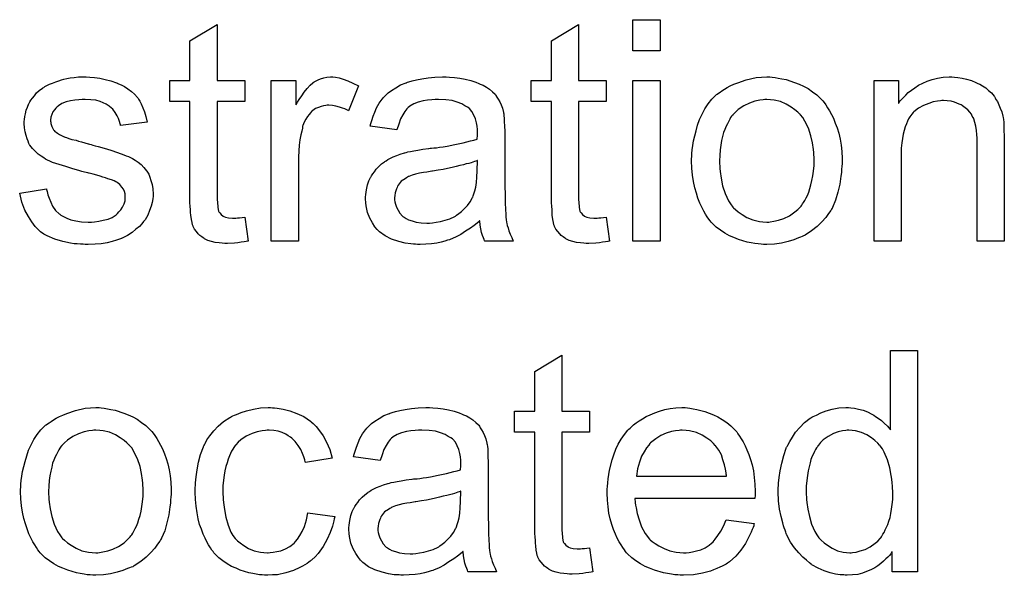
# Model space of a CAD drawing. Extents: x -1.7 to 9, y -2.8 to 5.2.
# Tile 166 of 227: x 4.974 to 5.33, y 1.184 to 1.385. Entities that reach past the tile are written whole.
import ezdxf

# ---------------------------------------------------------------- set-up
doc = ezdxf.new("R2010")
doc.units = 0
doc.layers.add('qfn32-50-23-b_document', color=1, linetype='CONTINUOUS')

msp = doc.modelspace()

# ---------------------------------------------------------------- linework, layer by layer
at = {"layer": 'qfn32-50-23-b_document', "color": 1}
for points in [[(5.205461, 1.373674), (5.195626, 1.373674), (5.195626, 1.384897), (5.205461, 1.384897), (5.205461, 1.373674)], [(5.045332, 1.362914), (5.055282, 1.362914), (5.055282, 1.355278), (5.045332, 1.355278), (5.045332, 1.321147), (5.045332, 1.320915), (5.045332, 1.320452), (5.045332, 1.319758), (5.045448, 1.318948), (5.045563, 1.317097), (5.045679, 1.316287), (5.045795, 1.315709), (5.04591, 1.315477), (5.046257, 1.315014), (5.04672, 1.314436), (5.04753, 1.313858), (5.047762, 1.313742), (5.04834, 1.31351), (5.049381, 1.313279), (5.050886, 1.313163), (5.052042, 1.313163), (5.052621, 1.313279), (5.053431, 1.313279), (5.054356, 1.313395), (5.055282, 1.31351), (5.056555, 1.304833), (5.056323, 1.304833), (5.055861, 1.304717), (5.055051, 1.304601), (5.054009, 1.304486), (5.052852, 1.304254), (5.05158, 1.304139), (5.049034, 1.304023), (5.048109, 1.304023), (5.047183, 1.304139), (5.046026, 1.304254), (5.044638, 1.30437), (5.043249, 1.304717), (5.041977, 1.305064), (5.040704, 1.305643), (5.040588, 1.305758), (5.040241, 1.30599), (5.039778, 1.306337), (5.039084, 1.306916), (5.038506, 1.307494), (5.037811, 1.308304), (5.037117, 1.309114), (5.036654, 1.310155), (5.036654, 1.310271), (5.036423, 1.310734), (5.036307, 1.311543), (5.036076, 1.3127), (5.035845, 1.314205), (5.035729, 1.31513), (5.035729, 1.316171), (5.035613, 1.317444), (5.035497, 1.318717), (5.035497, 1.320105), (5.035497, 1.321725), (5.035497, 1.355278), (5.028208, 1.355278), (5.028208, 1.362914), (5.035497, 1.362914), (5.035497, 1.377261), (5.045332, 1.383162), (5.045332, 1.362914)], [(5.175957, 1.362914), (5.185907, 1.362914), (5.185907, 1.355278), (5.175957, 1.355278), (5.175957, 1.321147), (5.175957, 1.320915), (5.175957, 1.320452), (5.175957, 1.319758), (5.176073, 1.318948), (5.176189, 1.317097), (5.176304, 1.316287), (5.17642, 1.315709), (5.176536, 1.315477), (5.176883, 1.315014), (5.177346, 1.314436), (5.178155, 1.313858), (5.178387, 1.313742), (5.178965, 1.31351), (5.180007, 1.313279), (5.181511, 1.313163), (5.182668, 1.313163), (5.183246, 1.313279), (5.184056, 1.313279), (5.184982, 1.313395), (5.185907, 1.31351), (5.18718, 1.304833), (5.186949, 1.304833), (5.186486, 1.304717), (5.185676, 1.304601), (5.184635, 1.304486), (5.183478, 1.304254), (5.182205, 1.304139), (5.17966, 1.304023), (5.178734, 1.304023), (5.177808, 1.304139), (5.176651, 1.304254), (5.175263, 1.30437), (5.173875, 1.304717), (5.172602, 1.305064), (5.171329, 1.305643), (5.171213, 1.305758), (5.170866, 1.30599), (5.170404, 1.306337), (5.169709, 1.306916), (5.169131, 1.307494), (5.168437, 1.308304), (5.167743, 1.309114), (5.16728, 1.310155), (5.16728, 1.310271), (5.167048, 1.310734), (5.166933, 1.311543), (5.166701, 1.3127), (5.16647, 1.314205), (5.166354, 1.31513), (5.166354, 1.316171), (5.166238, 1.317444), (5.166123, 1.318717), (5.166123, 1.320105), (5.166123, 1.321725), (5.166123, 1.355278), (5.158834, 1.355278), (5.158834, 1.362914), (5.166123, 1.362914), (5.166123, 1.377261), (5.175957, 1.383162), (5.175957, 1.362914)], [(4.999283, 1.364071), (5.001019, 1.363956), (5.00287, 1.363724), (5.004837, 1.363261), (5.006919, 1.362799), (5.008886, 1.362104), (5.009002, 1.362104), (5.009118, 1.361989), (5.009696, 1.361757), (5.010622, 1.361294), (5.011779, 1.360716), (5.013052, 1.359906), (5.014324, 1.35898), (5.015481, 1.357939), (5.016523, 1.356782), (5.016638, 1.356667), (5.01687, 1.356204), (5.017333, 1.355394), (5.017911, 1.354468), (5.018489, 1.35308), (5.019068, 1.351576), (5.019531, 1.34984), (5.019994, 1.347873), (5.010391, 1.346601), (5.010391, 1.346832), (5.010275, 1.347295), (5.010043, 1.348105), (5.009696, 1.349146), (5.009118, 1.350187), (5.008424, 1.351344), (5.007614, 1.352501), (5.006457, 1.353543), (5.006341, 1.353658), (5.005878, 1.35389), (5.005184, 1.354352), (5.004143, 1.354815), (5.002986, 1.355278), (5.001482, 1.355741), (4.99963, 1.355972), (4.997663, 1.356088), (4.996507, 1.356088), (4.99535, 1.355972), (4.993845, 1.355857), (4.992341, 1.355509), (4.990721, 1.355162), (4.989217, 1.354584), (4.987945, 1.353774), (4.987829, 1.353658), (4.987482, 1.353427), (4.987019, 1.352964), (4.986556, 1.35227), (4.985978, 1.351576), (4.985515, 1.35065), (4.985168, 1.349609), (4.985052, 1.348568), (4.985052, 1.348452), (4.985052, 1.34822), (4.985168, 1.347873), (4.985168, 1.34741), (4.985515, 1.346254), (4.986209, 1.345097), (4.986325, 1.344981), (4.986441, 1.344865), (4.986672, 1.344518), (4.987135, 1.344171), (4.987598, 1.343824), (4.988292, 1.343361), (4.989102, 1.343014), (4.990027, 1.342551), (4.990143, 1.342551), (4.990374, 1.342435), (4.990837, 1.34232), (4.991647, 1.341973), (4.992804, 1.341626), (4.994308, 1.341278), (4.995234, 1.340931), (4.996275, 1.3407), (4.997432, 1.340353), (4.998705, 1.340006), (4.99882, 1.340006), (4.999168, 1.33989), (4.999746, 1.339774), (5.00044, 1.339543), (5.00125, 1.339312), (5.002292, 1.33908), (5.00449, 1.338386), (5.006919, 1.337692), (5.009349, 1.336882), (5.011547, 1.336072), (5.012473, 1.335725), (5.013283, 1.335378), (5.013514, 1.335262), (5.013977, 1.335031), (5.014671, 1.334684), (5.015713, 1.334105), (5.016754, 1.333411), (5.017795, 1.332485), (5.018837, 1.331444), (5.019762, 1.330287), (5.019878, 1.330171), (5.020109, 1.329708), (5.020572, 1.329014), (5.021035, 1.327973), (5.021382, 1.3267), (5.021845, 1.325312), (5.022076, 1.323692), (5.022192, 1.321841), (5.022192, 1.321609), (5.022192, 1.321031), (5.022076, 1.320105), (5.021845, 1.318833), (5.021498, 1.317444), (5.020919, 1.31594), (5.020225, 1.314205), (5.019299, 1.312585), (5.019184, 1.312353), (5.018721, 1.311891), (5.018142, 1.311081), (5.017217, 1.310155), (5.015944, 1.309114), (5.014556, 1.307957), (5.012936, 1.306916), (5.010969, 1.305874), (5.010853, 1.305874), (5.010738, 1.305758), (5.010043, 1.305527), (5.008886, 1.30518), (5.007382, 1.304717), (5.005531, 1.304254), (5.003449, 1.303907), (5.00125, 1.303676), (4.998705, 1.30356), (4.997663, 1.30356), (4.996854, 1.303676), (4.995928, 1.303676), (4.994771, 1.303792), (4.993614, 1.303907), (4.992341, 1.304139), (4.989565, 1.304717), (4.986672, 1.305527), (4.983895, 1.306684), (4.982623, 1.307378), (4.981466, 1.308188), (4.98135, 1.308304), (4.981234, 1.30842), (4.98054, 1.309114), (4.979499, 1.310155), (4.978342, 1.311775), (4.977069, 1.313742), (4.975796, 1.316056), (4.974755, 1.318948), (4.973945, 1.322188), (4.983664, 1.323692), (4.983664, 1.323576), (4.983664, 1.323461), (4.983895, 1.322766), (4.984127, 1.321609), (4.984589, 1.320337), (4.985168, 1.318948), (4.985862, 1.317444), (4.986903, 1.31594), (4.988176, 1.314667), (4.988408, 1.314552), (4.98887, 1.314205), (4.989796, 1.313742), (4.990953, 1.313163), (4.992457, 1.312585), (4.994193, 1.312122), (4.996275, 1.311775), (4.998705, 1.311659), (4.999862, 1.311659), (5.001019, 1.311775), (5.002523, 1.312006), (5.004143, 1.312353), (5.005878, 1.312816), (5.007382, 1.313395), (5.008771, 1.31432), (5.008886, 1.314436), (5.009349, 1.314783), (5.009812, 1.315362), (5.010506, 1.316171), (5.011085, 1.317097), (5.011663, 1.318254), (5.01201, 1.319411), (5.012126, 1.3208), (5.012126, 1.320915), (5.012126, 1.321378), (5.01201, 1.321957), (5.011779, 1.322766), (5.011432, 1.323576), (5.010853, 1.324386), (5.010159, 1.325312), (5.009118, 1.326006), (5.009002, 1.326122), (5.008655, 1.326237), (5.008077, 1.326584), (5.007151, 1.326932), (5.005762, 1.327394), (5.004953, 1.327742), (5.004027, 1.327973), (5.002986, 1.32832), (5.001829, 1.328667), (5.000556, 1.329014), (4.999052, 1.329361), (4.998936, 1.329361), (4.998589, 1.329477), (4.998011, 1.329593), (4.997316, 1.329824), (4.996391, 1.330055), (4.99535, 1.330403), (4.993151, 1.330981), (4.990606, 1.331791), (4.988176, 1.332485), (4.985862, 1.333295), (4.984821, 1.333758), (4.984011, 1.334105), (4.983779, 1.334221), (4.983317, 1.334452), (4.982623, 1.334915), (4.981697, 1.335493), (4.980656, 1.336303), (4.979614, 1.337229), (4.978573, 1.33827), (4.977647, 1.339543), (4.977532, 1.339659), (4.9773, 1.340121), (4.976953, 1.340931), (4.976606, 1.341857), (4.976259, 1.343014), (4.975912, 1.344402), (4.975681, 1.345791), (4.975565, 1.34741), (4.975565, 1.347642), (4.975565, 1.348105), (4.975681, 1.348799), (4.975796, 1.34984), (4.976028, 1.350881), (4.976259, 1.352154), (4.976722, 1.353311), (4.9773, 1.354584), (4.977416, 1.3547), (4.977647, 1.355162), (4.977994, 1.355741), (4.978573, 1.356551), (4.979267, 1.357361), (4.980077, 1.358402), (4.981003, 1.359328), (4.98216, 1.360138), (4.982275, 1.360253), (4.982623, 1.360369), (4.983085, 1.360716), (4.983779, 1.361063), (4.984705, 1.361526), (4.985746, 1.361989), (4.987019, 1.362451), (4.988408, 1.362914), (4.988639, 1.36303), (4.989102, 1.363146), (4.989912, 1.363377), (4.990953, 1.363609), (4.992226, 1.36384), (4.993614, 1.363956), (4.995234, 1.364187), (4.998011, 1.364187), (4.999283, 1.364071)], [(5.088141, 1.364071), (5.089414, 1.36384), (5.090918, 1.363377), (5.092538, 1.362799), (5.094389, 1.361989), (5.096356, 1.360947), (5.092769, 1.351923), (5.092653, 1.352039), (5.09219, 1.35227), (5.091496, 1.352617), (5.090571, 1.352964), (5.089529, 1.353311), (5.088257, 1.353658), (5.086984, 1.35389), (5.085711, 1.354005), (5.085133, 1.354005), (5.084554, 1.35389), (5.083744, 1.353774), (5.082934, 1.353543), (5.081893, 1.353196), (5.080852, 1.352733), (5.079926, 1.352039), (5.07981, 1.351923), (5.079463, 1.351691), (5.079116, 1.351229), (5.078538, 1.35065), (5.077959, 1.34984), (5.077381, 1.348915), (5.076802, 1.347873), (5.07634, 1.346601), (5.076224, 1.346369), (5.076108, 1.345675), (5.075877, 1.344634), (5.07553, 1.343245), (5.075182, 1.34151), (5.074951, 1.339543), (5.074835, 1.33746), (5.07472, 1.335146), (5.07472, 1.304833), (5.064885, 1.304833), (5.064885, 1.362914), (5.073794, 1.362914), (5.073794, 1.354121), (5.07391, 1.354237), (5.074373, 1.355047), (5.074951, 1.356088), (5.075877, 1.357361), (5.076802, 1.358633), (5.077844, 1.360022), (5.078885, 1.361179), (5.079926, 1.362104), (5.080042, 1.36222), (5.080389, 1.362451), (5.081083, 1.362799), (5.081777, 1.363146), (5.082703, 1.363493), (5.08386, 1.36384), (5.085017, 1.364071), (5.08629, 1.364187), (5.0871, 1.364187), (5.088141, 1.364071)], [(5.12933, 1.364071), (5.131066, 1.363956), (5.133033, 1.363724), (5.134999, 1.363377), (5.136966, 1.362914), (5.138818, 1.362336), (5.139049, 1.36222), (5.139627, 1.361989), (5.140437, 1.361642), (5.141479, 1.361179), (5.142636, 1.360485), (5.143793, 1.35979), (5.144834, 1.358865), (5.14576, 1.357939), (5.145875, 1.357823), (5.146107, 1.357476), (5.146454, 1.356898), (5.146917, 1.356204), (5.147495, 1.355162), (5.147958, 1.354121), (5.148421, 1.352848), (5.148768, 1.351344), (5.148768, 1.351229), (5.148883, 1.350881), (5.148999, 1.350187), (5.149115, 1.349262), (5.149115, 1.347989), (5.14923, 1.346485), (5.149346, 1.344518), (5.149346, 1.34232), (5.149346, 1.32913), (5.149346, 1.329014), (5.149346, 1.328551), (5.149346, 1.327857), (5.149346, 1.326932), (5.149346, 1.32589), (5.149346, 1.324618), (5.149462, 1.321841), (5.149462, 1.318948), (5.149578, 1.316056), (5.149693, 1.314783), (5.149693, 1.313626), (5.149809, 1.312585), (5.149925, 1.311775), (5.149925, 1.311659), (5.15004, 1.311196), (5.150156, 1.310502), (5.150503, 1.309577), (5.150735, 1.308535), (5.151197, 1.307378), (5.151776, 1.306106), (5.152354, 1.304833), (5.142057, 1.304833), (5.141941, 1.304949), (5.141826, 1.305411), (5.141594, 1.30599), (5.141247, 1.306916), (5.1409, 1.307957), (5.140669, 1.309229), (5.140437, 1.310618), (5.140206, 1.312122), (5.14009, 1.312122), (5.139975, 1.311891), (5.13928, 1.311312), (5.138239, 1.310502), (5.136851, 1.309461), (5.135115, 1.30842), (5.13338, 1.307263), (5.131528, 1.306221), (5.129561, 1.305411), (5.12933, 1.305296), (5.128636, 1.30518), (5.127595, 1.304833), (5.126322, 1.304486), (5.124702, 1.304139), (5.122851, 1.303907), (5.120768, 1.303676), (5.118686, 1.30356), (5.11776, 1.30356), (5.117066, 1.303676), (5.116256, 1.303676), (5.11533, 1.303792), (5.113248, 1.304139), (5.110934, 1.304717), (5.108388, 1.305527), (5.106074, 1.306684), (5.103992, 1.308188), (5.10376, 1.30842), (5.103182, 1.308998), (5.102372, 1.310039), (5.101446, 1.311428), (5.100521, 1.313163), (5.099711, 1.31513), (5.099132, 1.31756), (5.099017, 1.318717), (5.098901, 1.320105), (5.098901, 1.320337), (5.098901, 1.3208), (5.099017, 1.321609), (5.099132, 1.322651), (5.099364, 1.323923), (5.099711, 1.325196), (5.100174, 1.326584), (5.100752, 1.327857), (5.100868, 1.327973), (5.101099, 1.328436), (5.101562, 1.32913), (5.102141, 1.32994), (5.102835, 1.330865), (5.10376, 1.331791), (5.104686, 1.332717), (5.105843, 1.333526), (5.105959, 1.333642), (5.106422, 1.333874), (5.107, 1.334336), (5.107926, 1.334799), (5.108967, 1.335262), (5.11024, 1.335841), (5.111512, 1.336303), (5.113016, 1.336766), (5.113132, 1.336766), (5.113595, 1.336882), (5.114289, 1.337113), (5.115215, 1.337229), (5.116372, 1.33746), (5.117876, 1.337692), (5.119611, 1.338039), (5.121694, 1.33827), (5.12181, 1.33827), (5.122272, 1.338386), (5.122851, 1.338386), (5.123661, 1.338502), (5.124586, 1.338617), (5.125743, 1.338849), (5.127016, 1.338964), (5.128404, 1.339196), (5.131181, 1.339774), (5.13419, 1.340353), (5.136851, 1.341047), (5.138123, 1.341394), (5.13928, 1.341741), (5.13928, 1.341857), (5.13928, 1.342088), (5.139396, 1.342783), (5.139396, 1.343592), (5.139396, 1.344055), (5.139396, 1.344287), (5.139396, 1.344402), (5.139396, 1.344518), (5.139396, 1.345212), (5.13928, 1.346369), (5.139049, 1.347642), (5.138702, 1.34903), (5.138123, 1.350419), (5.137429, 1.351691), (5.136503, 1.352733), (5.136388, 1.352848), (5.135809, 1.353311), (5.134884, 1.353774), (5.133727, 1.354468), (5.132107, 1.355047), (5.130256, 1.355625), (5.127942, 1.355972), (5.125281, 1.356088), (5.124124, 1.356088), (5.122967, 1.355972), (5.121347, 1.355741), (5.119727, 1.355509), (5.117992, 1.355047), (5.116372, 1.354468), (5.114983, 1.353658), (5.114868, 1.353543), (5.114405, 1.353196), (5.113826, 1.352617), (5.113132, 1.351691), (5.112438, 1.350534), (5.111628, 1.34903), (5.110934, 1.347179), (5.11024, 1.345097), (5.100636, 1.346369), (5.100636, 1.346485), (5.100752, 1.346601), (5.100752, 1.346948), (5.100868, 1.34741), (5.101215, 1.348452), (5.101678, 1.349956), (5.102256, 1.35146), (5.10295, 1.35308), (5.103876, 1.3547), (5.104917, 1.356204), (5.105033, 1.356319), (5.105496, 1.356782), (5.10619, 1.357476), (5.107116, 1.358402), (5.108388, 1.359328), (5.109892, 1.360253), (5.111628, 1.361294), (5.113595, 1.362104), (5.113711, 1.362104), (5.113826, 1.36222), (5.114173, 1.362336), (5.114636, 1.362451), (5.115793, 1.362799), (5.117413, 1.363146), (5.119264, 1.363493), (5.121578, 1.36384), (5.124008, 1.364071), (5.126785, 1.364187), (5.128057, 1.364187), (5.12933, 1.364071)], [(5.245956, 1.364071), (5.246997, 1.363956), (5.248154, 1.363724), (5.249427, 1.363493), (5.250931, 1.363261), (5.254055, 1.36222), (5.255675, 1.361642), (5.257294, 1.360832), (5.258914, 1.360022), (5.260534, 1.358865), (5.262038, 1.357708), (5.263542, 1.356319), (5.263658, 1.356204), (5.263889, 1.355972), (5.264236, 1.355509), (5.264699, 1.354931), (5.265278, 1.354121), (5.265972, 1.35308), (5.266666, 1.351923), (5.26736, 1.35065), (5.268054, 1.349262), (5.268749, 1.347526), (5.269443, 1.345791), (5.270021, 1.343824), (5.270484, 1.341741), (5.270831, 1.339543), (5.271063, 1.337229), (5.271178, 1.334684), (5.271178, 1.334568), (5.271178, 1.334221), (5.271178, 1.333642), (5.271178, 1.332832), (5.271063, 1.331907), (5.270947, 1.33075), (5.270947, 1.329593), (5.270716, 1.32832), (5.270368, 1.325428), (5.269674, 1.322535), (5.268864, 1.319642), (5.267707, 1.316981), (5.267707, 1.316866), (5.267592, 1.31675), (5.26736, 1.316403), (5.267129, 1.31594), (5.266319, 1.314783), (5.265278, 1.313395), (5.263889, 1.311775), (5.262154, 1.310155), (5.260187, 1.308535), (5.257873, 1.307031), (5.257757, 1.307031), (5.257641, 1.306916), (5.257294, 1.306684), (5.256716, 1.306453), (5.256137, 1.306221), (5.255443, 1.30599), (5.253708, 1.305296), (5.251741, 1.304717), (5.249311, 1.304139), (5.246766, 1.303676), (5.243989, 1.30356), (5.242832, 1.30356), (5.241906, 1.303676), (5.240865, 1.303792), (5.239708, 1.304023), (5.238319, 1.304254), (5.236931, 1.304486), (5.233807, 1.305411), (5.232072, 1.306106), (5.230452, 1.3068), (5.228832, 1.307725), (5.227212, 1.308767), (5.225708, 1.309924), (5.224204, 1.311312), (5.224088, 1.311428), (5.223857, 1.311659), (5.22351, 1.312122), (5.223047, 1.312816), (5.222469, 1.313626), (5.22189, 1.314552), (5.221196, 1.315709), (5.220502, 1.317097), (5.219807, 1.318601), (5.219113, 1.320337), (5.218535, 1.322188), (5.217956, 1.324155), (5.217493, 1.326353), (5.217146, 1.328667), (5.216915, 1.331213), (5.216799, 1.333874), (5.216799, 1.334105), (5.216799, 1.334568), (5.216915, 1.335378), (5.216915, 1.336535), (5.217031, 1.337807), (5.217262, 1.339427), (5.217493, 1.341047), (5.217956, 1.342898), (5.218419, 1.344749), (5.218998, 1.346716), (5.219692, 1.348799), (5.220617, 1.350766), (5.221543, 1.352617), (5.222816, 1.354468), (5.224088, 1.356204), (5.225708, 1.357708), (5.225824, 1.357823), (5.226055, 1.357939), (5.226518, 1.358286), (5.227097, 1.358749), (5.227791, 1.359212), (5.228716, 1.35979), (5.229642, 1.360369), (5.230799, 1.360947), (5.232072, 1.361526), (5.23346, 1.362104), (5.236584, 1.363146), (5.240171, 1.363956), (5.242022, 1.364071), (5.243989, 1.364187), (5.245146, 1.364187), (5.245956, 1.364071)], [(5.311789, 1.364071), (5.313062, 1.363956), (5.314566, 1.363724), (5.316186, 1.363377), (5.317921, 1.362914), (5.319541, 1.36222), (5.319772, 1.362104), (5.320235, 1.361873), (5.321045, 1.361526), (5.321971, 1.360947), (5.323128, 1.360253), (5.324169, 1.359328), (5.32521, 1.358402), (5.326136, 1.357245), (5.326252, 1.357129), (5.326483, 1.356667), (5.32683, 1.356088), (5.327408, 1.355278), (5.327871, 1.354121), (5.328334, 1.352964), (5.328913, 1.351576), (5.32926, 1.350072), (5.32926, 1.349956), (5.329375, 1.349493), (5.329491, 1.348799), (5.329607, 1.347873), (5.329607, 1.346485), (5.329722, 1.344865), (5.329838, 1.342898), (5.329838, 1.340468), (5.329838, 1.304833), (5.320004, 1.304833), (5.320004, 1.340006), (5.320004, 1.340121), (5.320004, 1.340237), (5.320004, 1.341047), (5.320004, 1.342088), (5.319888, 1.343361), (5.319772, 1.344865), (5.319541, 1.346369), (5.319194, 1.347758), (5.318847, 1.34903), (5.318847, 1.349146), (5.318615, 1.349493), (5.318268, 1.350072), (5.317921, 1.350766), (5.317343, 1.35146), (5.316648, 1.35227), (5.315723, 1.35308), (5.314681, 1.353774), (5.314566, 1.35389), (5.314219, 1.354121), (5.313525, 1.354352), (5.312715, 1.3547), (5.311789, 1.355047), (5.310632, 1.355394), (5.309244, 1.355509), (5.307855, 1.355625), (5.307277, 1.355625), (5.306814, 1.355509), (5.305657, 1.355394), (5.304153, 1.355162), (5.302533, 1.354584), (5.300682, 1.35389), (5.298831, 1.352964), (5.297095, 1.351576), (5.296864, 1.351344), (5.296401, 1.350766), (5.296054, 1.350303), (5.295707, 1.349725), (5.295244, 1.34903), (5.294897, 1.34822), (5.294434, 1.347295), (5.293971, 1.346138), (5.293624, 1.344865), (5.293277, 1.343477), (5.293046, 1.341973), (5.292814, 1.340353), (5.292583, 1.338386), (5.292583, 1.336419), (5.292583, 1.304833), (5.282748, 1.304833), (5.282748, 1.362914), (5.291542, 1.362914), (5.291542, 1.354584), (5.291657, 1.3547), (5.291889, 1.355047), (5.292236, 1.355509), (5.292699, 1.356088), (5.293393, 1.356782), (5.294203, 1.357592), (5.295128, 1.358518), (5.296285, 1.359443), (5.297442, 1.360253), (5.298831, 1.361179), (5.300335, 1.361989), (5.301954, 1.362683), (5.303806, 1.363261), (5.305657, 1.363724), (5.307739, 1.364071), (5.309938, 1.364187), (5.310863, 1.364187), (5.311789, 1.364071)], [(5.205461, 1.304833), (5.195626, 1.304833), (5.195626, 1.362914), (5.205461, 1.362914), (5.205461, 1.304833)], [(5.243989, 1.356088), (5.243295, 1.356088), (5.242716, 1.355972), (5.241443, 1.355857), (5.239708, 1.355394), (5.237741, 1.3547), (5.235658, 1.353774), (5.233691, 1.352386), (5.23265, 1.35146), (5.231725, 1.350534), (5.231725, 1.350419), (5.231493, 1.350303), (5.231262, 1.349956), (5.230915, 1.349493), (5.230568, 1.348915), (5.230221, 1.34822), (5.229758, 1.347295), (5.229295, 1.346369), (5.228832, 1.345212), (5.228369, 1.344055), (5.228022, 1.342667), (5.227675, 1.341163), (5.227328, 1.339543), (5.227097, 1.337807), (5.226981, 1.335841), (5.226865, 1.333874), (5.226865, 1.333758), (5.226865, 1.333411), (5.226865, 1.332832), (5.226981, 1.332022), (5.226981, 1.331097), (5.227097, 1.330055), (5.227444, 1.327626), (5.228022, 1.324849), (5.228948, 1.322072), (5.230105, 1.319411), (5.230915, 1.318254), (5.231725, 1.317097), (5.23184, 1.317097), (5.231956, 1.316866), (5.23265, 1.316287), (5.233691, 1.315362), (5.23508, 1.314436), (5.236815, 1.313395), (5.238898, 1.312469), (5.241328, 1.311891), (5.2426, 1.311775), (5.243989, 1.311659), (5.244683, 1.311659), (5.245261, 1.311775), (5.246534, 1.312006), (5.24827, 1.312353), (5.250121, 1.313048), (5.252203, 1.313973), (5.25417, 1.315362), (5.255212, 1.316287), (5.256137, 1.317213), (5.256253, 1.317329), (5.256369, 1.317444), (5.2566, 1.317791), (5.256947, 1.318254), (5.257294, 1.318833), (5.257757, 1.319527), (5.25822, 1.320452), (5.258683, 1.321378), (5.259145, 1.322535), (5.259493, 1.323808), (5.259955, 1.325196), (5.260302, 1.3267), (5.26065, 1.328436), (5.260881, 1.330171), (5.261112, 1.332138), (5.261112, 1.334221), (5.261112, 1.334336), (5.261112, 1.334684), (5.261112, 1.335262), (5.260997, 1.335956), (5.260997, 1.336882), (5.260881, 1.337923), (5.260534, 1.340353), (5.259955, 1.342898), (5.25903, 1.345675), (5.257757, 1.34822), (5.257063, 1.349493), (5.256137, 1.350534), (5.256137, 1.35065), (5.255906, 1.350766), (5.255212, 1.35146), (5.25417, 1.35227), (5.252782, 1.353311), (5.251047, 1.354352), (5.248964, 1.355278), (5.24665, 1.355857), (5.245377, 1.355972), (5.243989, 1.356088)], [(5.139396, 1.333989), (5.13928, 1.333989), (5.139165, 1.333874), (5.138818, 1.333758), (5.138355, 1.333642), (5.137776, 1.333411), (5.137082, 1.333179), (5.136272, 1.332948), (5.135346, 1.332717), (5.134305, 1.33237), (5.133033, 1.332138), (5.13176, 1.331791), (5.130256, 1.331444), (5.128636, 1.331097), (5.127016, 1.33075), (5.125165, 1.330518), (5.123198, 1.330171), (5.122967, 1.330171), (5.122272, 1.330055), (5.121115, 1.329824), (5.119843, 1.329593), (5.118454, 1.329361), (5.117066, 1.329014), (5.115793, 1.328667), (5.114636, 1.328204), (5.11452, 1.328204), (5.114173, 1.327973), (5.113711, 1.327742), (5.113248, 1.327394), (5.111859, 1.326469), (5.110702, 1.32508), (5.110702, 1.324965), (5.110471, 1.324733), (5.110355, 1.324271), (5.110124, 1.323692), (5.109892, 1.322998), (5.109661, 1.322304), (5.109545, 1.321378), (5.10943, 1.320452), (5.10943, 1.320337), (5.10943, 1.319758), (5.109545, 1.319064), (5.109777, 1.318138), (5.110124, 1.317097), (5.110702, 1.316056), (5.111397, 1.314899), (5.112322, 1.313858), (5.112438, 1.313742), (5.112901, 1.31351), (5.113595, 1.313048), (5.11452, 1.312585), (5.115793, 1.312122), (5.117297, 1.311659), (5.119033, 1.311428), (5.121115, 1.311312), (5.122041, 1.311312), (5.123198, 1.311428), (5.124471, 1.311659), (5.126091, 1.311891), (5.12771, 1.312353), (5.129446, 1.312932), (5.131181, 1.313742), (5.131413, 1.313858), (5.131876, 1.314205), (5.132685, 1.314783), (5.133611, 1.315593), (5.134652, 1.316519), (5.135809, 1.317676), (5.136735, 1.319064), (5.13766, 1.320568), (5.137776, 1.320684), (5.137892, 1.321147), (5.138123, 1.321957), (5.13847, 1.322998), (5.138818, 1.324386), (5.139049, 1.326006), (5.139165, 1.327973), (5.13928, 1.330287), (5.139396, 1.333989)], [(5.169941, 1.24335), (5.179891, 1.24335), (5.179891, 1.235714), (5.169941, 1.235714), (5.169941, 1.201582), (5.169941, 1.201351), (5.169941, 1.200888), (5.169941, 1.200194), (5.170056, 1.199384), (5.170172, 1.197533), (5.170288, 1.196723), (5.170404, 1.196144), (5.170519, 1.195913), (5.170866, 1.19545), (5.171329, 1.194872), (5.172139, 1.194293), (5.17237, 1.194177), (5.172949, 1.193946), (5.17399, 1.193715), (5.175494, 1.193599), (5.176651, 1.193599), (5.17723, 1.193715), (5.17804, 1.193715), (5.178965, 1.19383), (5.179891, 1.193946), (5.181164, 1.185268), (5.180932, 1.185268), (5.18047, 1.185153), (5.17966, 1.185037), (5.178618, 1.184921), (5.177461, 1.18469), (5.176189, 1.184574), (5.173643, 1.184459), (5.172718, 1.184459), (5.171792, 1.184574), (5.170635, 1.18469), (5.169247, 1.184806), (5.167858, 1.185153), (5.166586, 1.1855), (5.165313, 1.186078), (5.165197, 1.186194), (5.16485, 1.186426), (5.164387, 1.186773), (5.163693, 1.187351), (5.163114, 1.18793), (5.16242, 1.188739), (5.161726, 1.189549), (5.161263, 1.190591), (5.161263, 1.190706), (5.161032, 1.191169), (5.160916, 1.191979), (5.160685, 1.193136), (5.160453, 1.19464), (5.160338, 1.195566), (5.160338, 1.196607), (5.160222, 1.19788), (5.160106, 1.199152), (5.160106, 1.200541), (5.160106, 1.202161), (5.160106, 1.235714), (5.152817, 1.235714), (5.152817, 1.24335), (5.160106, 1.24335), (5.160106, 1.257697), (5.169941, 1.263597), (5.169941, 1.24335)], [(5.298484, 1.185268), (5.289343, 1.185268), (5.289343, 1.192558), (5.289227, 1.192442), (5.289112, 1.19221), (5.288765, 1.191748), (5.288302, 1.191169), (5.287723, 1.190591), (5.287029, 1.189897), (5.286219, 1.189087), (5.285178, 1.188277), (5.284137, 1.187467), (5.28298, 1.186657), (5.281591, 1.185963), (5.280087, 1.185384), (5.278583, 1.184806), (5.276848, 1.184343), (5.274996, 1.184111), (5.273029, 1.183996), (5.272335, 1.183996), (5.271873, 1.184111), (5.270484, 1.184227), (5.268864, 1.184459), (5.266897, 1.184921), (5.264699, 1.185616), (5.262501, 1.186541), (5.260302, 1.187814), (5.260187, 1.187814), (5.260071, 1.188045), (5.259377, 1.188508), (5.258336, 1.189434), (5.257063, 1.190591), (5.255559, 1.192095), (5.254055, 1.193946), (5.252551, 1.196029), (5.251278, 1.198458), (5.251278, 1.198574), (5.251162, 1.198805), (5.251047, 1.199152), (5.250815, 1.199615), (5.250584, 1.20031), (5.250237, 1.201119), (5.250005, 1.201929), (5.249774, 1.202971), (5.249195, 1.205285), (5.248617, 1.207946), (5.24827, 1.210954), (5.248154, 1.214194), (5.248154, 1.214309), (5.248154, 1.214541), (5.248154, 1.215003), (5.248154, 1.215698), (5.24827, 1.216392), (5.24827, 1.217317), (5.248501, 1.2194), (5.248848, 1.22183), (5.249427, 1.224491), (5.250121, 1.227268), (5.251047, 1.229929), (5.251047, 1.230044), (5.251162, 1.230276), (5.251394, 1.230623), (5.251625, 1.231086), (5.252319, 1.232358), (5.253245, 1.233978), (5.254402, 1.235714), (5.255906, 1.237449), (5.257641, 1.2393), (5.259724, 1.240804), (5.25984, 1.240804), (5.259955, 1.24092), (5.260302, 1.241152), (5.260765, 1.241383), (5.261922, 1.241961), (5.263542, 1.242771), (5.265393, 1.243466), (5.267592, 1.244044), (5.270021, 1.244507), (5.272567, 1.244623), (5.273492, 1.244623), (5.274418, 1.244507), (5.275691, 1.244391), (5.277195, 1.244044), (5.278815, 1.243697), (5.280434, 1.243119), (5.281938, 1.242309), (5.28217, 1.242193), (5.282633, 1.241961), (5.283327, 1.241383), (5.284252, 1.240804), (5.285409, 1.239995), (5.286451, 1.238953), (5.287608, 1.237912), (5.288649, 1.236639), (5.288649, 1.265333), (5.298484, 1.265333), (5.298484, 1.185268)], [(5.003449, 1.244507), (5.00449, 1.244391), (5.005647, 1.24416), (5.006919, 1.243928), (5.008424, 1.243697), (5.011547, 1.242656), (5.013167, 1.242077), (5.014787, 1.241267), (5.016407, 1.240457), (5.018027, 1.2393), (5.019531, 1.238143), (5.021035, 1.236755), (5.021151, 1.236639), (5.021382, 1.236408), (5.021729, 1.235945), (5.022192, 1.235367), (5.02277, 1.234557), (5.023465, 1.233515), (5.024159, 1.232358), (5.024853, 1.231086), (5.025547, 1.229697), (5.026241, 1.227962), (5.026936, 1.226226), (5.027514, 1.224259), (5.027977, 1.222177), (5.028324, 1.219978), (5.028555, 1.217665), (5.028671, 1.215119), (5.028671, 1.215003), (5.028671, 1.214656), (5.028671, 1.214078), (5.028671, 1.213268), (5.028555, 1.212342), (5.02844, 1.211185), (5.02844, 1.210028), (5.028208, 1.208756), (5.027861, 1.205863), (5.027167, 1.202971), (5.026357, 1.200078), (5.0252, 1.197417), (5.0252, 1.197301), (5.025084, 1.197186), (5.024853, 1.196839), (5.024622, 1.196376), (5.023812, 1.195219), (5.02277, 1.19383), (5.021382, 1.19221), (5.019646, 1.190591), (5.01768, 1.188971), (5.015366, 1.187467), (5.01525, 1.187467), (5.015134, 1.187351), (5.014787, 1.18712), (5.014209, 1.186888), (5.01363, 1.186657), (5.012936, 1.186426), (5.0112, 1.185731), (5.009234, 1.185153), (5.006804, 1.184574), (5.004258, 1.184111), (5.001482, 1.183996), (5.000325, 1.183996), (4.999399, 1.184111), (4.998358, 1.184227), (4.997201, 1.184459), (4.995812, 1.18469), (4.994424, 1.184921), (4.9913, 1.185847), (4.989565, 1.186541), (4.987945, 1.187235), (4.986325, 1.188161), (4.984705, 1.189202), (4.983201, 1.190359), (4.981697, 1.191748), (4.981581, 1.191863), (4.98135, 1.192095), (4.981003, 1.192558), (4.98054, 1.193252), (4.979961, 1.194062), (4.979383, 1.194987), (4.978689, 1.196144), (4.977994, 1.197533), (4.9773, 1.199037), (4.976606, 1.200772), (4.976028, 1.202623), (4.975449, 1.20459), (4.974986, 1.206789), (4.974639, 1.209103), (4.974408, 1.211648), (4.974292, 1.214309), (4.974292, 1.214541), (4.974292, 1.215003), (4.974408, 1.215813), (4.974408, 1.21697), (4.974524, 1.218243), (4.974755, 1.219863), (4.974986, 1.221483), (4.975449, 1.223334), (4.975912, 1.225185), (4.97649, 1.227152), (4.977185, 1.229235), (4.97811, 1.231201), (4.979036, 1.233053), (4.980309, 1.234904), (4.981581, 1.236639), (4.983201, 1.238143), (4.983317, 1.238259), (4.983548, 1.238375), (4.984011, 1.238722), (4.984589, 1.239185), (4.985284, 1.239648), (4.986209, 1.240226), (4.987135, 1.240804), (4.988292, 1.241383), (4.989565, 1.241961), (4.990953, 1.24254), (4.994077, 1.243581), (4.997663, 1.244391), (4.999515, 1.244507), (5.001482, 1.244623), (5.002639, 1.244623), (5.003449, 1.244507)], [(5.065348, 1.244507), (5.066042, 1.244507), (5.066968, 1.244391), (5.069166, 1.244044), (5.071596, 1.243466), (5.074141, 1.24254), (5.076687, 1.241383), (5.079116, 1.239763), (5.079232, 1.239763), (5.079348, 1.239532), (5.080042, 1.238838), (5.081083, 1.237796), (5.082356, 1.236292), (5.083629, 1.234441), (5.084901, 1.232127), (5.086058, 1.229466), (5.086868, 1.226342), (5.077265, 1.224838), (5.077265, 1.224954), (5.077149, 1.225069), (5.077034, 1.225764), (5.076687, 1.226805), (5.076108, 1.228078), (5.07553, 1.229466), (5.074604, 1.23097), (5.073563, 1.232358), (5.072406, 1.233515), (5.07229, 1.233631), (5.071827, 1.233978), (5.071017, 1.234441), (5.070092, 1.23502), (5.068819, 1.235598), (5.067431, 1.236061), (5.065811, 1.236408), (5.064075, 1.236524), (5.063381, 1.236524), (5.062803, 1.236408), (5.06153, 1.236292), (5.059794, 1.235829), (5.057943, 1.235251), (5.055861, 1.234325), (5.053894, 1.232937), (5.052968, 1.232127), (5.052042, 1.231201), (5.052042, 1.231086), (5.051811, 1.23097), (5.05158, 1.230623), (5.051348, 1.23016), (5.051001, 1.229582), (5.050538, 1.228887), (5.050191, 1.228078), (5.049729, 1.227152), (5.049266, 1.225995), (5.048919, 1.224722), (5.048456, 1.223334), (5.048109, 1.22183), (5.047877, 1.22021), (5.047646, 1.218359), (5.047414, 1.216392), (5.047414, 1.214309), (5.047414, 1.214194), (5.047414, 1.213846), (5.047414, 1.213152), (5.04753, 1.212458), (5.04753, 1.211417), (5.047646, 1.210375), (5.047993, 1.20783), (5.048456, 1.205053), (5.049266, 1.202161), (5.050307, 1.199615), (5.051001, 1.198343), (5.051811, 1.197301), (5.052042, 1.19707), (5.052621, 1.196491), (5.053662, 1.195681), (5.054935, 1.194756), (5.056671, 1.193715), (5.058637, 1.192905), (5.060951, 1.192326), (5.062224, 1.19221), (5.063497, 1.192095), (5.063728, 1.192095), (5.064422, 1.19221), (5.065579, 1.192326), (5.066852, 1.192558), (5.068356, 1.192905), (5.069976, 1.193599), (5.071596, 1.194409), (5.0731, 1.195566), (5.073331, 1.195681), (5.073678, 1.19626), (5.074373, 1.19707), (5.075182, 1.198343), (5.075992, 1.199847), (5.076918, 1.201698), (5.077612, 1.204012), (5.078075, 1.206557), (5.087794, 1.205285), (5.087794, 1.205169), (5.087678, 1.204822), (5.087562, 1.204359), (5.087447, 1.203665), (5.087215, 1.202739), (5.086984, 1.201814), (5.086174, 1.1995), (5.085133, 1.19707), (5.083629, 1.194409), (5.081777, 1.191863), (5.080736, 1.190706), (5.079579, 1.189549), (5.079463, 1.189434), (5.079232, 1.189318), (5.078885, 1.189087), (5.078422, 1.188739), (5.077844, 1.188277), (5.077034, 1.187814), (5.076108, 1.187351), (5.075182, 1.186773), (5.072868, 1.185731), (5.070092, 1.184921), (5.067083, 1.184227), (5.065348, 1.184111), (5.063613, 1.183996), (5.062456, 1.183996), (5.061646, 1.184111), (5.060604, 1.184227), (5.059447, 1.184459), (5.058175, 1.18469), (5.056786, 1.184921), (5.053662, 1.185847), (5.052158, 1.186541), (5.050538, 1.187235), (5.048919, 1.188161), (5.047414, 1.189202), (5.04591, 1.190359), (5.044522, 1.191748), (5.044406, 1.191863), (5.044175, 1.192095), (5.043828, 1.192558), (5.043365, 1.193136), (5.042902, 1.193946), (5.042208, 1.194987), (5.04163, 1.196144), (5.040935, 1.197417), (5.040241, 1.198921), (5.039663, 1.200657), (5.038968, 1.202392), (5.038506, 1.204475), (5.038043, 1.206557), (5.037696, 1.208987), (5.037464, 1.211417), (5.037349, 1.214078), (5.037349, 1.214194), (5.037349, 1.214541), (5.037349, 1.215003), (5.037349, 1.215698), (5.037464, 1.216507), (5.037464, 1.217433), (5.03758, 1.218474), (5.037696, 1.219631), (5.038043, 1.222177), (5.038621, 1.224954), (5.039315, 1.22773), (5.040357, 1.230507), (5.040357, 1.230623), (5.040472, 1.230854), (5.040704, 1.231201), (5.040935, 1.231664), (5.04163, 1.232937), (5.042671, 1.234441), (5.044059, 1.236177), (5.045679, 1.237912), (5.047646, 1.239648), (5.049844, 1.241036), (5.04996, 1.241036), (5.050191, 1.241152), (5.050538, 1.241383), (5.051001, 1.241614), (5.05158, 1.241846), (5.052274, 1.242193), (5.054009, 1.242887), (5.055976, 1.243466), (5.058406, 1.244044), (5.060951, 1.244507), (5.063728, 1.244623), (5.064654, 1.244623), (5.065348, 1.244507)], [(5.123314, 1.244507), (5.125049, 1.244391), (5.127016, 1.24416), (5.128983, 1.243813), (5.13095, 1.24335), (5.132801, 1.242771), (5.133033, 1.242656), (5.133611, 1.242424), (5.134421, 1.242077), (5.135462, 1.241614), (5.136619, 1.24092), (5.137776, 1.240226), (5.138818, 1.2393), (5.139743, 1.238375), (5.139859, 1.238259), (5.14009, 1.237912), (5.140437, 1.237333), (5.1409, 1.236639), (5.141479, 1.235598), (5.141941, 1.234557), (5.142404, 1.233284), (5.142751, 1.23178), (5.142751, 1.231664), (5.142867, 1.231317), (5.142983, 1.230623), (5.143098, 1.229697), (5.143098, 1.228425), (5.143214, 1.22692), (5.14333, 1.224954), (5.14333, 1.222755), (5.14333, 1.209565), (5.14333, 1.20945), (5.14333, 1.208987), (5.14333, 1.208293), (5.14333, 1.207367), (5.14333, 1.206326), (5.14333, 1.205053), (5.143445, 1.202276), (5.143445, 1.199384), (5.143561, 1.196491), (5.143677, 1.195219), (5.143677, 1.194062), (5.143793, 1.19302), (5.143908, 1.19221), (5.143908, 1.192095), (5.144024, 1.191632), (5.14414, 1.190938), (5.144487, 1.190012), (5.144718, 1.188971), (5.145181, 1.187814), (5.14576, 1.186541), (5.146338, 1.185268), (5.136041, 1.185268), (5.135925, 1.185384), (5.135809, 1.185847), (5.135578, 1.186426), (5.135231, 1.187351), (5.134884, 1.188392), (5.134652, 1.189665), (5.134421, 1.191053), (5.13419, 1.192558), (5.134074, 1.192558), (5.133958, 1.192326), (5.133264, 1.191748), (5.132223, 1.190938), (5.130834, 1.189897), (5.129099, 1.188855), (5.127363, 1.187698), (5.125512, 1.186657), (5.123545, 1.185847), (5.123314, 1.185731), (5.122619, 1.185616), (5.121578, 1.185268), (5.120306, 1.184921), (5.118686, 1.184574), (5.116834, 1.184343), (5.114752, 1.184111), (5.112669, 1.183996), (5.111744, 1.183996), (5.11105, 1.184111), (5.11024, 1.184111), (5.109314, 1.184227), (5.107231, 1.184574), (5.104917, 1.185153), (5.102372, 1.185963), (5.100058, 1.18712), (5.097975, 1.188624), (5.097744, 1.188855), (5.097166, 1.189434), (5.096356, 1.190475), (5.09543, 1.191863), (5.094504, 1.193599), (5.093694, 1.195566), (5.093116, 1.197995), (5.093, 1.199152), (5.092885, 1.200541), (5.092885, 1.200772), (5.092885, 1.201235), (5.093, 1.202045), (5.093116, 1.203086), (5.093347, 1.204359), (5.093694, 1.205632), (5.094157, 1.20702), (5.094736, 1.208293), (5.094851, 1.208409), (5.095083, 1.208871), (5.095546, 1.209565), (5.096124, 1.210375), (5.096818, 1.211301), (5.097744, 1.212227), (5.09867, 1.213152), (5.099827, 1.213962), (5.099942, 1.214078), (5.100405, 1.214309), (5.100984, 1.214772), (5.101909, 1.215235), (5.10295, 1.215698), (5.104223, 1.216276), (5.105496, 1.216739), (5.107, 1.217202), (5.107116, 1.217202), (5.107578, 1.217317), (5.108273, 1.217549), (5.109198, 1.217665), (5.110355, 1.217896), (5.111859, 1.218127), (5.113595, 1.218474), (5.115677, 1.218706), (5.115793, 1.218706), (5.116256, 1.218822), (5.116834, 1.218822), (5.117644, 1.218937), (5.11857, 1.219053), (5.119727, 1.219284), (5.121, 1.2194), (5.122388, 1.219631), (5.125165, 1.22021), (5.128173, 1.220788), (5.130834, 1.221483), (5.132107, 1.22183), (5.133264, 1.222177), (5.133264, 1.222293), (5.133264, 1.222524), (5.13338, 1.223218), (5.13338, 1.224028), (5.13338, 1.224491), (5.13338, 1.224722), (5.13338, 1.224838), (5.13338, 1.224954), (5.13338, 1.225648), (5.133264, 1.226805), (5.133033, 1.228078), (5.132685, 1.229466), (5.132107, 1.230854), (5.131413, 1.232127), (5.130487, 1.233168), (5.130371, 1.233284), (5.129793, 1.233747), (5.128867, 1.23421), (5.12771, 1.234904), (5.126091, 1.235482), (5.124239, 1.236061), (5.121925, 1.236408), (5.119264, 1.236524), (5.118107, 1.236524), (5.11695, 1.236408), (5.11533, 1.236177), (5.113711, 1.235945), (5.111975, 1.235482), (5.110355, 1.234904), (5.108967, 1.234094), (5.108851, 1.233978), (5.108388, 1.233631), (5.10781, 1.233053), (5.107116, 1.232127), (5.106422, 1.23097), (5.105612, 1.229466), (5.104917, 1.227615), (5.104223, 1.225532), (5.09462, 1.226805), (5.09462, 1.22692), (5.094736, 1.227036), (5.094736, 1.227383), (5.094851, 1.227846), (5.095199, 1.228887), (5.095661, 1.230391), (5.09624, 1.231896), (5.096934, 1.233515), (5.09786, 1.235135), (5.098901, 1.236639), (5.099017, 1.236755), (5.09948, 1.237218), (5.100174, 1.237912), (5.101099, 1.238838), (5.102372, 1.239763), (5.103876, 1.240689), (5.105612, 1.24173), (5.107578, 1.24254), (5.107694, 1.24254), (5.10781, 1.242656), (5.108157, 1.242771), (5.10862, 1.242887), (5.109777, 1.243234), (5.111397, 1.243581), (5.113248, 1.243928), (5.115562, 1.244275), (5.117992, 1.244507), (5.120768, 1.244623), (5.122041, 1.244623), (5.123314, 1.244507)], [(5.215295, 1.244507), (5.216221, 1.244391), (5.217378, 1.24416), (5.21865, 1.243928), (5.220155, 1.243581), (5.221543, 1.243234), (5.223163, 1.242656), (5.224667, 1.242077), (5.226287, 1.241267), (5.227907, 1.240342), (5.229526, 1.2393), (5.23103, 1.238028), (5.232419, 1.236639), (5.232534, 1.236524), (5.232766, 1.236292), (5.233113, 1.235829), (5.233576, 1.235135), (5.234154, 1.234325), (5.234733, 1.2334), (5.235427, 1.232243), (5.236121, 1.230854), (5.236815, 1.22935), (5.23751, 1.22773), (5.238088, 1.225879), (5.238667, 1.223912), (5.239129, 1.221714), (5.239476, 1.2194), (5.239708, 1.21697), (5.239824, 1.214309), (5.239824, 1.214194), (5.239824, 1.213731), (5.239824, 1.212921), (5.239708, 1.211764), (5.19632, 1.211764), (5.19632, 1.211648), (5.19632, 1.211301), (5.196436, 1.210838), (5.196436, 1.210144), (5.196552, 1.209334), (5.196783, 1.208409), (5.19713, 1.206326), (5.197824, 1.204012), (5.19875, 1.201466), (5.200023, 1.199152), (5.201643, 1.19707), (5.201758, 1.19707), (5.201874, 1.196839), (5.202568, 1.19626), (5.203609, 1.19545), (5.204998, 1.19464), (5.206849, 1.193715), (5.208932, 1.192905), (5.211246, 1.192326), (5.212518, 1.19221), (5.213907, 1.192095), (5.214832, 1.192095), (5.215874, 1.19221), (5.217146, 1.192442), (5.218535, 1.192789), (5.220155, 1.193252), (5.221659, 1.193946), (5.223163, 1.194872), (5.223279, 1.194987), (5.223857, 1.19545), (5.224551, 1.196144), (5.225361, 1.19707), (5.226287, 1.198343), (5.227328, 1.199962), (5.228369, 1.201814), (5.229295, 1.204012), (5.239476, 1.202739), (5.239476, 1.202623), (5.239361, 1.202392), (5.239245, 1.201929), (5.239014, 1.201235), (5.238667, 1.200541), (5.238319, 1.199615), (5.237394, 1.197648), (5.236237, 1.19545), (5.234617, 1.193136), (5.232766, 1.190938), (5.230452, 1.188855), (5.230336, 1.188855), (5.230105, 1.188624), (5.229758, 1.188392), (5.229295, 1.188045), (5.228601, 1.187698), (5.227907, 1.187351), (5.226981, 1.186888), (5.22594, 1.186426), (5.224783, 1.185963), (5.223626, 1.1855), (5.220733, 1.184806), (5.217493, 1.184227), (5.213907, 1.183996), (5.212634, 1.183996), (5.211824, 1.184111), (5.210783, 1.184227), (5.20951, 1.184459), (5.208122, 1.18469), (5.206618, 1.184921), (5.203378, 1.185847), (5.201643, 1.186541), (5.200023, 1.187235), (5.198287, 1.188161), (5.196667, 1.189202), (5.195163, 1.190359), (5.193659, 1.191748), (5.193544, 1.191863), (5.193312, 1.192095), (5.192965, 1.192558), (5.192502, 1.193252), (5.191924, 1.194062), (5.191345, 1.194987), (5.190651, 1.196144), (5.189957, 1.197417), (5.189263, 1.198921), (5.188569, 1.200541), (5.18799, 1.202392), (5.187412, 1.204359), (5.186949, 1.206442), (5.186602, 1.208756), (5.18637, 1.211185), (5.186255, 1.213731), (5.186255, 1.213846), (5.186255, 1.214425), (5.186255, 1.215119), (5.18637, 1.21616), (5.186486, 1.217433), (5.186602, 1.218822), (5.186833, 1.220441), (5.18718, 1.222061), (5.188106, 1.225764), (5.188684, 1.227615), (5.189378, 1.229582), (5.190304, 1.231433), (5.191345, 1.233168), (5.192502, 1.234904), (5.193775, 1.236524), (5.193891, 1.236639), (5.194122, 1.236871), (5.194585, 1.237218), (5.195163, 1.237796), (5.195858, 1.238375), (5.196783, 1.239069), (5.197824, 1.239879), (5.199097, 1.240573), (5.20037, 1.241383), (5.201874, 1.242077), (5.203494, 1.242771), (5.205229, 1.24335), (5.207081, 1.243928), (5.209047, 1.244275), (5.21113, 1.244507), (5.213328, 1.244623), (5.214485, 1.244623), (5.215295, 1.244507)], [(5.001482, 1.236524), (5.000787, 1.236524), (5.000209, 1.236408), (4.998936, 1.236292), (4.997201, 1.235829), (4.995234, 1.235135), (4.993151, 1.23421), (4.991184, 1.232821), (4.990143, 1.231896), (4.989217, 1.23097), (4.989217, 1.230854), (4.988986, 1.230739), (4.988755, 1.230391), (4.988408, 1.229929), (4.98806, 1.22935), (4.987713, 1.228656), (4.987251, 1.22773), (4.986788, 1.226805), (4.986325, 1.225648), (4.985862, 1.224491), (4.985515, 1.223102), (4.985168, 1.221598), (4.984821, 1.219978), (4.984589, 1.218243), (4.984474, 1.216276), (4.984358, 1.214309), (4.984358, 1.214194), (4.984358, 1.213846), (4.984358, 1.213268), (4.984474, 1.212458), (4.984474, 1.211532), (4.984589, 1.210491), (4.984936, 1.208061), (4.985515, 1.205285), (4.986441, 1.202508), (4.987598, 1.199847), (4.988408, 1.19869), (4.989217, 1.197533), (4.989333, 1.197533), (4.989449, 1.197301), (4.990143, 1.196723), (4.991184, 1.195797), (4.992573, 1.194872), (4.994308, 1.19383), (4.996391, 1.192905), (4.99882, 1.192326), (5.000093, 1.19221), (5.001482, 1.192095), (5.002176, 1.192095), (5.002754, 1.19221), (5.004027, 1.192442), (5.005762, 1.192789), (5.007614, 1.193483), (5.009696, 1.194409), (5.011663, 1.195797), (5.012704, 1.196723), (5.01363, 1.197648), (5.013746, 1.197764), (5.013861, 1.19788), (5.014093, 1.198227), (5.01444, 1.19869), (5.014787, 1.199268), (5.01525, 1.199962), (5.015713, 1.200888), (5.016176, 1.201814), (5.016638, 1.202971), (5.016985, 1.204243), (5.017448, 1.205632), (5.017795, 1.207136), (5.018142, 1.208871), (5.018374, 1.210607), (5.018605, 1.212574), (5.018605, 1.214656), (5.018605, 1.214772), (5.018605, 1.215119), (5.018605, 1.215698), (5.018489, 1.216392), (5.018489, 1.217317), (5.018374, 1.218359), (5.018027, 1.220788), (5.017448, 1.223334), (5.016523, 1.226111), (5.01525, 1.228656), (5.014556, 1.229929), (5.01363, 1.23097), (5.01363, 1.231086), (5.013399, 1.231201), (5.012704, 1.231896), (5.011663, 1.232706), (5.010275, 1.233747), (5.008539, 1.234788), (5.006457, 1.235714), (5.004143, 1.236292), (5.00287, 1.236408), (5.001482, 1.236524)], [(5.213444, 1.236524), (5.21275, 1.236524), (5.212287, 1.236408), (5.211014, 1.236292), (5.20951, 1.235945), (5.207659, 1.235367), (5.205692, 1.234557), (5.203841, 1.2334), (5.20199, 1.231896), (5.201758, 1.231664), (5.201296, 1.231086), (5.200486, 1.230044), (5.199676, 1.228656), (5.19875, 1.227036), (5.19794, 1.224954), (5.197246, 1.222524), (5.196899, 1.219863), (5.229411, 1.219863), (5.229411, 1.219978), (5.229411, 1.22021), (5.229295, 1.220557), (5.229295, 1.22102), (5.229064, 1.222408), (5.228716, 1.223912), (5.228138, 1.225764), (5.227559, 1.227499), (5.226634, 1.229235), (5.225592, 1.230739), (5.225592, 1.230854), (5.225361, 1.23097), (5.224783, 1.231664), (5.223741, 1.23259), (5.222353, 1.233631), (5.220617, 1.234672), (5.218535, 1.235598), (5.216105, 1.236292), (5.214832, 1.236408), (5.213444, 1.236524)], [(5.273608, 1.236524), (5.273029, 1.236524), (5.272567, 1.236408), (5.271294, 1.236292), (5.26979, 1.235829), (5.268054, 1.235251), (5.266203, 1.23421), (5.264352, 1.232937), (5.263426, 1.232011), (5.262617, 1.231086), (5.262617, 1.23097), (5.262385, 1.230854), (5.262269, 1.230507), (5.261922, 1.230044), (5.261575, 1.229466), (5.261228, 1.228772), (5.260881, 1.227962), (5.260418, 1.227036), (5.259955, 1.225879), (5.259608, 1.224607), (5.259261, 1.223218), (5.258914, 1.221714), (5.258683, 1.220094), (5.258451, 1.218243), (5.25822, 1.216276), (5.25822, 1.214194), (5.25822, 1.214078), (5.25822, 1.213731), (5.25822, 1.213152), (5.258336, 1.212342), (5.258336, 1.211417), (5.258451, 1.210375), (5.258798, 1.207946), (5.259377, 1.205285), (5.260187, 1.202508), (5.261344, 1.199847), (5.262038, 1.19869), (5.262848, 1.197533), (5.262964, 1.197533), (5.263079, 1.197301), (5.263658, 1.196723), (5.264699, 1.195797), (5.265972, 1.194872), (5.267592, 1.19383), (5.269559, 1.192905), (5.271641, 1.192326), (5.272798, 1.19221), (5.273955, 1.192095), (5.274534, 1.192095), (5.274996, 1.19221), (5.276269, 1.192326), (5.277773, 1.192789), (5.279509, 1.193368), (5.28136, 1.194293), (5.283211, 1.195566), (5.284137, 1.196376), (5.284947, 1.197301), (5.284947, 1.197417), (5.285178, 1.197533), (5.285409, 1.19788), (5.285641, 1.198343), (5.285988, 1.198921), (5.286451, 1.1995), (5.286798, 1.200425), (5.287261, 1.201351), (5.287723, 1.202392), (5.28807, 1.203549), (5.288533, 1.204938), (5.28888, 1.206326), (5.289112, 1.207946), (5.289343, 1.209565), (5.289575, 1.211417), (5.289575, 1.213384), (5.289575, 1.213499), (5.289575, 1.213962), (5.289575, 1.214541), (5.289459, 1.215351), (5.289459, 1.216276), (5.289343, 1.217433), (5.289227, 1.218706), (5.288996, 1.220094), (5.288418, 1.222871), (5.287608, 1.225764), (5.286451, 1.22854), (5.285757, 1.229697), (5.284947, 1.230854), (5.284947, 1.23097), (5.284715, 1.231086), (5.284137, 1.23178), (5.283095, 1.232706), (5.281823, 1.233747), (5.280203, 1.234788), (5.278236, 1.235598), (5.276038, 1.236292), (5.274881, 1.236408), (5.273608, 1.236524)], [(5.13338, 1.214425), (5.133264, 1.214425), (5.133148, 1.214309), (5.132801, 1.214194), (5.132338, 1.214078), (5.13176, 1.213846), (5.131066, 1.213615), (5.130256, 1.213384), (5.12933, 1.213152), (5.128289, 1.212805), (5.127016, 1.212574), (5.125743, 1.212227), (5.124239, 1.21188), (5.122619, 1.211532), (5.121, 1.211185), (5.119149, 1.210954), (5.117182, 1.210607), (5.11695, 1.210607), (5.116256, 1.210491), (5.115099, 1.21026), (5.113826, 1.210028), (5.112438, 1.209797), (5.11105, 1.20945), (5.109777, 1.209103), (5.10862, 1.20864), (5.108504, 1.20864), (5.108157, 1.208409), (5.107694, 1.208177), (5.107231, 1.20783), (5.105843, 1.206904), (5.104686, 1.205516), (5.104686, 1.2054), (5.104455, 1.205169), (5.104339, 1.204706), (5.104108, 1.204128), (5.103876, 1.203433), (5.103645, 1.202739), (5.103529, 1.201814), (5.103413, 1.200888), (5.103413, 1.200772), (5.103413, 1.200194), (5.103529, 1.1995), (5.10376, 1.198574), (5.104108, 1.197533), (5.104686, 1.196491), (5.10538, 1.195334), (5.106306, 1.194293), (5.106422, 1.194177), (5.106884, 1.193946), (5.107578, 1.193483), (5.108504, 1.19302), (5.109777, 1.192558), (5.111281, 1.192095), (5.113016, 1.191863), (5.115099, 1.191748), (5.116025, 1.191748), (5.117182, 1.191863), (5.118454, 1.192095), (5.120074, 1.192326), (5.121694, 1.192789), (5.123429, 1.193368), (5.125165, 1.194177), (5.125396, 1.194293), (5.125859, 1.19464), (5.126669, 1.195219), (5.127595, 1.196029), (5.128636, 1.196954), (5.129793, 1.198111), (5.130718, 1.1995), (5.131644, 1.201004), (5.13176, 1.201119), (5.131876, 1.201582), (5.132107, 1.202392), (5.132454, 1.203433), (5.132801, 1.204822), (5.133033, 1.206442), (5.133148, 1.208409), (5.133264, 1.210723), (5.13338, 1.214425)]]:
    msp.add_lwpolyline(points, dxfattribs=at)

doc.saveas('drawing.dxf')
